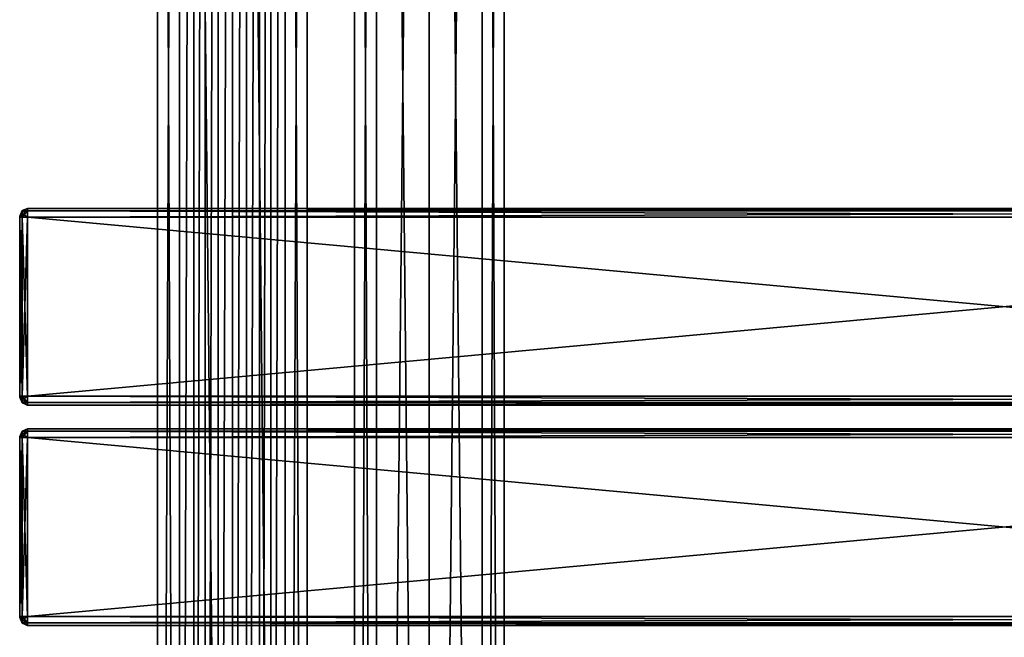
# Model space of a CAD drawing. Extents: x -54 to 446, y -6 to 1400.
# Tile 12 of 254: x -54 to 196, y 516 to 673. Entities that reach past the tile are written whole.
import ezdxf

# ---------------------------------------------------------------- set-up
doc = ezdxf.new("R2010")
doc.units = 0
doc.header["$LTSCALE"] = 52.148148
for name, color, linetype in [('292', 7, 'CONTINUOUS'), ('293', 7, 'CONTINUOUS'), ('324', 7, 'CONTINUOUS'), ('325', 7, 'CONTINUOUS'), ('496', 7, 'CONTINUOUS'), ('498', 7, 'CONTINUOUS'), ('499', 7, 'CONTINUOUS'), ('500', 7, 'CONTINUOUS'), ('501', 7, 'CONTINUOUS'), ('502', 7, 'CONTINUOUS'), ('503', 7, 'CONTINUOUS'), ('504', 7, 'CONTINUOUS'), ('505', 7, 'CONTINUOUS'), ('506', 7, 'CONTINUOUS'), ('507', 7, 'CONTINUOUS'), ('508', 7, 'CONTINUOUS'), ('509', 7, 'CONTINUOUS'), ('510', 7, 'CONTINUOUS'), ('511', 7, 'CONTINUOUS'), ('512', 7, 'CONTINUOUS'), ('513', 7, 'CONTINUOUS'), ('522', 7, 'CONTINUOUS'), ('524', 7, 'CONTINUOUS'), ('525', 7, 'CONTINUOUS'), ('526', 7, 'CONTINUOUS'), ('527', 7, 'CONTINUOUS'), ('528', 7, 'CONTINUOUS'), ('529', 7, 'CONTINUOUS'), ('530', 7, 'CONTINUOUS'), ('531', 7, 'CONTINUOUS'), ('532', 7, 'CONTINUOUS'), ('533', 7, 'CONTINUOUS'), ('534', 7, 'CONTINUOUS'), ('535', 7, 'CONTINUOUS'), ('536', 7, 'CONTINUOUS'), ('537', 7, 'CONTINUOUS'), ('538', 7, 'CONTINUOUS'), ('539', 7, 'CONTINUOUS')]:
    doc.layers.add(name, color=color, linetype=linetype)

msp = doc.modelspace()

# ---------------------------------------------------------------- linework, layer by layer
at = {"layer": '292', "color": 7, "linetype": 'CONTINUOUS'}
for points in [[(0, 2, 19), (13.44, 2, 13.44), (0, 1310, 19), (0, 2, 19)], [(0, 1310, 19), (13.44, 2, 13.44), (13.44, 1310, 13.44), (0, 1310, 19)], [(9.75, 40, -16.31), (9.75, 1272, -16.31), (13.44, 1310, -13.44), (9.75, 40, -16.31)], [(13.44, 2, -13.44), (9.75, 40, -16.31), (13.44, 1310, -13.44), (13.44, 2, -13.44)], [(19, 2), (13.44, 2, -13.44), (19, 1310), (19, 2)], [(19, 1310), (13.44, 2, -13.44), (13.44, 1310, -13.44), (19, 1310)], [(13.44, 2, 13.44), (19, 2), (13.44, 1310, 13.44), (13.44, 2, 13.44)], [(13.44, 1310, 13.44), (19, 2), (19, 1310), (13.44, 1310, 13.44)], [(6.91, 1265.12, -17.7), (9.75, 1272, -16.31), (6.91, 46.88, -17.7), (6.91, 1265.12, -17.7)], [(6.91, 46.88, -17.7), (9.75, 1272, -16.31), (9.75, 40, -16.31), (6.91, 46.88, -17.7)], [(3.63, 1262.95, -18.65), (6.91, 1265.12, -17.7), (3.63, 49.05, -18.65), (3.63, 1262.95, -18.65)], [(3.63, 49.05, -18.65), (6.91, 1265.12, -17.7), (6.91, 46.88, -17.7), (3.63, 49.05, -18.65)], [(0, 1262.25, -19), (3.63, 1262.95, -18.65), (0, 49.75, -19), (0, 1262.25, -19)], [(0, 49.75, -19), (3.63, 1262.95, -18.65), (3.63, 49.05, -18.65), (0, 49.75, -19)]]:
    msp.add_3dface(points, dxfattribs=at)
at = {"layer": '293', "color": 7, "linetype": 'CONTINUOUS'}
for points in [[(-19, 1310), (-13.44, 1310, -13.44), (-19, 2), (-19, 1310)], [(-19, 2), (-13.44, 1310, -13.44), (-13.44, 2, -13.44), (-19, 2)], [(-13.44, 1310, 13.44), (-19, 1310), (-13.44, 2, 13.44), (-13.44, 1310, 13.44)], [(-13.44, 2, 13.44), (-19, 1310), (-19, 2), (-13.44, 2, 13.44)], [(0, 2, 19), (0, 1310, 19), (-13.44, 1310, 13.44), (0, 2, 19)], [(0, 2, 19), (-13.44, 1310, 13.44), (-13.44, 2, 13.44), (0, 2, 19)], [(-13.44, 1310, -13.44), (-9.75, 1272, -16.31), (-13.44, 2, -13.44), (-13.44, 1310, -13.44)], [(-13.44, 2, -13.44), (-9.75, 1272, -16.31), (-9.75, 40, -16.31), (-13.44, 2, -13.44)], [(-9.75, 1272, -16.31), (-6.91, 1265.12, -17.7), (-9.75, 40, -16.31), (-9.75, 1272, -16.31)], [(-9.75, 40, -16.31), (-6.91, 1265.12, -17.7), (-6.91, 46.88, -17.7), (-9.75, 40, -16.31)], [(-6.91, 1265.12, -17.7), (-3.63, 1262.95, -18.65), (-6.91, 46.88, -17.7), (-6.91, 1265.12, -17.7)], [(-6.91, 46.88, -17.7), (-3.63, 1262.95, -18.65), (-3.63, 49.05, -18.65), (-6.91, 46.88, -17.7)], [(-3.63, 1262.95, -18.65), (0, 1262.25, -19), (-3.63, 49.05, -18.65), (-3.63, 1262.95, -18.65)], [(0, 1262.25, -19), (0, 49.75, -19), (-3.63, 49.05, -18.65), (0, 1262.25, -19)]]:
    msp.add_3dface(points, dxfattribs=at)
at = {"layer": '324', "color": 7, "linetype": 'CONTINUOUS'}
for points in [[(63.44, 1310, 13.44), (50, 1310, 19), (63.44, 2, 13.44), (63.44, 1310, 13.44)], [(63.44, 2, 13.44), (50, 1310, 19), (50, 2, 19), (63.44, 2, 13.44)], [(50, 1310, -19), (63.44, 1310, -13.44), (50, 2, -19), (50, 1310, -19)], [(50, 2, -19), (63.44, 1310, -13.44), (63.44, 2, -13.44), (50, 2, -19)], [(69, 1310), (63.44, 1310, 13.44), (69, 2), (69, 1310)], [(69, 2), (63.44, 1310, 13.44), (63.44, 2, 13.44), (69, 2)], [(63.44, 1310, -13.44), (69, 1310), (63.44, 2, -13.44), (63.44, 1310, -13.44)], [(63.44, 2, -13.44), (69, 1310), (69, 2), (63.44, 2, -13.44)]]:
    msp.add_3dface(points, dxfattribs=at)
at = {"layer": '325', "color": 7, "linetype": 'CONTINUOUS'}
for points in [[(31, 1310), (36.56, 1310, -13.44), (31, 2), (31, 1310)], [(31, 2), (36.56, 1310, -13.44), (36.56, 2, -13.44), (31, 2)], [(36.56, 1310, 13.44), (31, 1310), (36.56, 2, 13.44), (36.56, 1310, 13.44)], [(36.56, 2, 13.44), (31, 1310), (31, 2), (36.56, 2, 13.44)], [(50, 2, 19), (50, 1310, 19), (36.56, 1310, 13.44), (50, 2, 19)], [(50, 1310, -19), (50, 2, -19), (36.56, 2, -13.44), (50, 1310, -19)], [(36.56, 1310, -13.44), (50, 1310, -19), (36.56, 2, -13.44), (36.56, 1310, -13.44)], [(50, 2, 19), (36.56, 1310, 13.44), (36.56, 2, 13.44), (50, 2, 19)]]:
    msp.add_3dface(points, dxfattribs=at)
at = {"layer": '496', "color": 7, "linetype": 'CONTINUOUS'}
for points in [[(-54, 566.93, 26.93), (-54, 567, 26.75), (-54, 566.93, 21.07), (-54, 566.93, 26.93)], [(-54, 566.93, 21.07), (-54, 567, 26.75), (-54, 567, 21.25), (-54, 566.93, 21.07)], [(-54, 566.75, 27), (-54, 566.93, 26.93), (-54, 566.75, 21), (-54, 566.75, 27)], [(-54, 566.75, 21), (-54, 566.93, 26.93), (-54, 566.93, 21.07), (-54, 566.75, 21)], [(-54, 521.25, 27), (-54, 566.75, 27), (-54, 521.25, 21), (-54, 521.25, 27)], [(-54, 521.25, 21), (-54, 566.75, 27), (-54, 566.75, 21), (-54, 521.25, 21)], [(-54, 521.07, 26.93), (-54, 521.25, 27), (-54, 521.07, 21.07), (-54, 521.07, 26.93)], [(-54, 521.07, 21.07), (-54, 521.25, 27), (-54, 521.25, 21), (-54, 521.07, 21.07)], [(-54, 521, 26.75), (-54, 521.07, 26.93), (-54, 521, 21.25), (-54, 521, 26.75)], [(-54, 521, 21.25), (-54, 521.07, 26.93), (-54, 521.07, 21.07), (-54, 521, 21.25)]]:
    msp.add_3dface(points, dxfattribs=at)
at = {"layer": '498', "color": 7, "linetype": 'CONTINUOUS'}
for points in [[(-52, 569, 26.75), (-52, 568.34, 28.34), (444, 569, 26.75), (-52, 569, 26.75)], [(444, 569, 26.75), (-52, 568.34, 28.34), (444, 568.34, 28.34), (444, 569, 26.75)], [(-52, 568.34, 28.34), (-52, 566.75, 29), (444, 568.34, 28.34), (-52, 568.34, 28.34)], [(444, 568.34, 28.34), (-52, 566.75, 29), (444, 566.75, 29), (444, 568.34, 28.34)]]:
    msp.add_3dface(points, dxfattribs=at)
at = {"layer": '499', "color": 7, "linetype": 'CONTINUOUS'}
for points in [[(444, 566.75, 29), (-52, 566.75, 29), (444, 521.25, 29), (444, 566.75, 29)], [(-52, 566.75, 29), (-52, 521.25, 29), (444, 521.25, 29), (-52, 566.75, 29)]]:
    msp.add_3dface(points, dxfattribs=at)
at = {"layer": '500', "color": 7, "linetype": 'CONTINUOUS'}
for points in [[(444, 521.25, 29), (-52, 521.25, 29), (-52, 519.66, 28.34), (444, 521.25, 29)], [(444, 521.25, 29), (-52, 519.66, 28.34), (444, 519.66, 28.34), (444, 521.25, 29)], [(-52, 519.66, 28.34), (-52, 519, 26.75), (444, 519.66, 28.34), (-52, 519.66, 28.34)], [(444, 519.66, 28.34), (-52, 519, 26.75), (444, 519, 26.75), (444, 519.66, 28.34)]]:
    msp.add_3dface(points, dxfattribs=at)
at = {"layer": '501', "color": 7, "linetype": 'CONTINUOUS'}
for points in [[(444, 519, 26.75), (-52, 519, 26.75), (444, 519, 21.25), (444, 519, 26.75)], [(-52, 519, 26.75), (-52, 519, 21.25), (444, 519, 21.25), (-52, 519, 26.75)]]:
    msp.add_3dface(points, dxfattribs=at)
at = {"layer": '502', "color": 7, "linetype": 'CONTINUOUS'}
for points in [[(-52, 519.66, 19.66), (-52, 521.25, 19), (444, 519.66, 19.66), (-52, 519.66, 19.66)], [(444, 519.66, 19.66), (-52, 521.25, 19), (444, 521.25, 19), (444, 519.66, 19.66)], [(444, 519, 21.25), (-52, 519, 21.25), (-52, 519.66, 19.66), (444, 519, 21.25)], [(444, 519, 21.25), (-52, 519.66, 19.66), (444, 519.66, 19.66), (444, 519, 21.25)]]:
    msp.add_3dface(points, dxfattribs=at)
at = {"layer": '503', "color": 7, "linetype": 'CONTINUOUS'}
for points in [[(444, 521.25, 19), (-52, 521.25, 19), (444, 566.75, 19), (444, 521.25, 19)], [(-52, 521.25, 19), (-52, 566.75, 19), (444, 566.75, 19), (-52, 521.25, 19)]]:
    msp.add_3dface(points, dxfattribs=at)
at = {"layer": '504', "color": 7, "linetype": 'CONTINUOUS'}
for points in [[(-52, 568.34, 19.66), (-52, 569, 21.25), (444, 568.34, 19.66), (-52, 568.34, 19.66)], [(444, 568.34, 19.66), (-52, 569, 21.25), (444, 569, 21.25), (444, 568.34, 19.66)], [(444, 566.75, 19), (-52, 566.75, 19), (-52, 568.34, 19.66), (444, 566.75, 19)], [(444, 566.75, 19), (-52, 568.34, 19.66), (444, 568.34, 19.66), (444, 566.75, 19)]]:
    msp.add_3dface(points, dxfattribs=at)
at = {"layer": '505', "color": 7, "linetype": 'CONTINUOUS'}
for points in [[(-52, 569, 26.75), (444, 569, 26.75), (-52, 569, 21.25), (-52, 569, 26.75)], [(-52, 569, 21.25), (444, 569, 26.75), (444, 569, 21.25), (-52, 569, 21.25)]]:
    msp.add_3dface(points, dxfattribs=at)
at = {"layer": '506', "color": 7, "linetype": 'CONTINUOUS'}
for points in [[(-54, 567, 26.75), (-54, 566.93, 26.93), (-53.41, 568.41, 26.75), (-54, 567, 26.75)], [(-53.41, 568.41, 26.75), (-54, 566.93, 26.93), (-53.41, 568.19, 27.58), (-53.41, 568.41, 26.75)], [(-53.41, 568.19, 27.58), (-54, 566.93, 26.93), (-53.41, 567.58, 28.19), (-53.41, 568.19, 27.58)], [(-54, 566.93, 26.93), (-54, 566.75, 27), (-53.41, 567.58, 28.19), (-54, 566.93, 26.93)], [(-54, 566.75, 27), (-53.41, 566.75, 28.41), (-53.41, 567.58, 28.19), (-54, 566.75, 27)], [(-52, 568.34, 28.34), (-52, 569, 26.75), (-53.41, 568.19, 27.58), (-52, 568.34, 28.34)], [(-52, 569, 26.75), (-53.41, 568.41, 26.75), (-53.41, 568.19, 27.58), (-52, 569, 26.75)], [(-52, 566.75, 29), (-52, 568.34, 28.34), (-53.41, 566.75, 28.41), (-52, 566.75, 29)], [(-53.41, 566.75, 28.41), (-52, 568.34, 28.34), (-53.41, 567.58, 28.19), (-53.41, 566.75, 28.41)], [(-52, 568.34, 28.34), (-53.41, 568.19, 27.58), (-53.41, 567.58, 28.19), (-52, 568.34, 28.34)]]:
    msp.add_3dface(points, dxfattribs=at)
at = {"layer": '507', "color": 7, "linetype": 'CONTINUOUS'}
for points in [[(-54, 566.75, 27), (-54, 521.25, 27), (-53.41, 521.25, 28.41), (-54, 566.75, 27)], [(-54, 566.75, 27), (-53.41, 521.25, 28.41), (-53.41, 566.75, 28.41), (-54, 566.75, 27)], [(-52, 521.25, 29), (-52, 566.75, 29), (-53.41, 566.75, 28.41), (-52, 521.25, 29)], [(-53.41, 521.25, 28.41), (-52, 521.25, 29), (-53.41, 566.75, 28.41), (-53.41, 521.25, 28.41)]]:
    msp.add_3dface(points, dxfattribs=at)
at = {"layer": '508', "color": 7, "linetype": 'CONTINUOUS'}
for points in [[(-54, 521.25, 27), (-54, 521.07, 26.93), (-53.41, 521.25, 28.41), (-54, 521.25, 27)], [(-53.41, 521.25, 28.41), (-54, 521.07, 26.93), (-53.41, 520.42, 28.19), (-53.41, 521.25, 28.41)], [(-54, 521.07, 26.93), (-54, 521, 26.75), (-53.41, 519.81, 27.58), (-54, 521.07, 26.93)], [(-53.41, 520.42, 28.19), (-54, 521.07, 26.93), (-53.41, 519.81, 27.58), (-53.41, 520.42, 28.19)], [(-54, 521, 26.75), (-53.41, 519.59, 26.75), (-53.41, 519.81, 27.58), (-54, 521, 26.75)], [(-52, 519.66, 28.34), (-52, 521.25, 29), (-53.41, 520.42, 28.19), (-52, 519.66, 28.34)], [(-52, 521.25, 29), (-53.41, 521.25, 28.41), (-53.41, 520.42, 28.19), (-52, 521.25, 29)], [(-52, 519.66, 28.34), (-53.41, 520.42, 28.19), (-53.41, 519.81, 27.58), (-52, 519.66, 28.34)], [(-53.41, 519.59, 26.75), (-52, 519.66, 28.34), (-53.41, 519.81, 27.58), (-53.41, 519.59, 26.75)], [(-52, 519, 26.75), (-52, 519.66, 28.34), (-53.41, 519.59, 26.75), (-52, 519, 26.75)]]:
    msp.add_3dface(points, dxfattribs=at)
at = {"layer": '509', "color": 7, "linetype": 'CONTINUOUS'}
for points in [[(-54, 521, 26.75), (-54, 521, 21.25), (-53.41, 519.59, 21.25), (-54, 521, 26.75)], [(-54, 521, 26.75), (-53.41, 519.59, 21.25), (-53.41, 519.59, 26.75), (-54, 521, 26.75)], [(-52, 519, 21.25), (-52, 519, 26.75), (-53.41, 519.59, 26.75), (-52, 519, 21.25)], [(-53.41, 519.59, 21.25), (-52, 519, 21.25), (-53.41, 519.59, 26.75), (-53.41, 519.59, 21.25)]]:
    msp.add_3dface(points, dxfattribs=at)
at = {"layer": '510', "color": 7, "linetype": 'CONTINUOUS'}
for points in [[(-54, 521.07, 21.07), (-54, 521.25, 21), (-53.41, 520.42, 19.81), (-54, 521.07, 21.07)], [(-54, 521.25, 21), (-53.41, 521.25, 19.59), (-53.41, 520.42, 19.81), (-54, 521.25, 21)], [(-54, 521, 21.25), (-54, 521.07, 21.07), (-53.41, 519.59, 21.25), (-54, 521, 21.25)], [(-53.41, 519.59, 21.25), (-54, 521.07, 21.07), (-53.41, 519.81, 20.42), (-53.41, 519.59, 21.25)], [(-53.41, 519.81, 20.42), (-54, 521.07, 21.07), (-53.41, 520.42, 19.81), (-53.41, 519.81, 20.42)], [(-52, 521.25, 19), (-52, 519.66, 19.66), (-53.41, 521.25, 19.59), (-52, 521.25, 19)], [(-53.41, 521.25, 19.59), (-52, 519.66, 19.66), (-53.41, 520.42, 19.81), (-53.41, 521.25, 19.59)], [(-52, 519.66, 19.66), (-53.41, 519.81, 20.42), (-53.41, 520.42, 19.81), (-52, 519.66, 19.66)], [(-52, 519.66, 19.66), (-52, 519, 21.25), (-53.41, 519.81, 20.42), (-52, 519.66, 19.66)], [(-52, 519, 21.25), (-53.41, 519.59, 21.25), (-53.41, 519.81, 20.42), (-52, 519, 21.25)]]:
    msp.add_3dface(points, dxfattribs=at)
at = {"layer": '511', "color": 7, "linetype": 'CONTINUOUS'}
for points in [[(-54, 521.25, 21), (-54, 566.75, 21), (-53.41, 566.75, 19.59), (-54, 521.25, 21)], [(-54, 521.25, 21), (-53.41, 566.75, 19.59), (-53.41, 521.25, 19.59), (-54, 521.25, 21)], [(-52, 566.75, 19), (-52, 521.25, 19), (-53.41, 521.25, 19.59), (-52, 566.75, 19)], [(-53.41, 566.75, 19.59), (-52, 566.75, 19), (-53.41, 521.25, 19.59), (-53.41, 566.75, 19.59)]]:
    msp.add_3dface(points, dxfattribs=at)
at = {"layer": '512', "color": 7, "linetype": 'CONTINUOUS'}
for points in [[(-54, 567, 21.25), (-53.41, 568.41, 21.25), (-53.41, 568.19, 20.42), (-54, 567, 21.25)], [(-54, 566.93, 21.07), (-54, 567, 21.25), (-53.41, 568.19, 20.42), (-54, 566.93, 21.07)], [(-53.41, 567.58, 19.81), (-54, 566.93, 21.07), (-53.41, 568.19, 20.42), (-53.41, 567.58, 19.81)], [(-53.41, 566.75, 19.59), (-54, 566.93, 21.07), (-53.41, 567.58, 19.81), (-53.41, 566.75, 19.59)], [(-52, 569, 21.25), (-52, 568.34, 19.66), (-53.41, 568.41, 21.25), (-52, 569, 21.25)], [(-53.41, 568.41, 21.25), (-52, 568.34, 19.66), (-53.41, 568.19, 20.42), (-53.41, 568.41, 21.25)], [(-52, 568.34, 19.66), (-52, 566.75, 19), (-53.41, 567.58, 19.81), (-52, 568.34, 19.66)], [(-52, 568.34, 19.66), (-53.41, 567.58, 19.81), (-53.41, 568.19, 20.42), (-52, 568.34, 19.66)], [(-52, 566.75, 19), (-53.41, 566.75, 19.59), (-53.41, 567.58, 19.81), (-52, 566.75, 19)], [(-54, 566.75, 21), (-54, 566.93, 21.07), (-53.41, 566.75, 19.59), (-54, 566.75, 21)]]:
    msp.add_3dface(points, dxfattribs=at)
at = {"layer": '513', "color": 7, "linetype": 'CONTINUOUS'}
for points in [[(-54, 567, 21.25), (-54, 567, 26.75), (-53.41, 568.41, 26.75), (-54, 567, 21.25)], [(-53.41, 568.41, 21.25), (-54, 567, 21.25), (-53.41, 568.41, 26.75), (-53.41, 568.41, 21.25)], [(-52, 569, 26.75), (-52, 569, 21.25), (-53.41, 568.41, 21.25), (-52, 569, 26.75)], [(-52, 569, 26.75), (-53.41, 568.41, 21.25), (-53.41, 568.41, 26.75), (-52, 569, 26.75)]]:
    msp.add_3dface(points, dxfattribs=at)
at = {"layer": '522', "color": 7, "linetype": 'CONTINUOUS'}
for points in [[(-54, 622.93, 26.93), (-54, 623, 26.75), (-54, 622.93, 21.07), (-54, 622.93, 26.93)], [(-54, 622.93, 21.07), (-54, 623, 26.75), (-54, 623, 21.25), (-54, 622.93, 21.07)], [(-54, 622.75, 27), (-54, 622.93, 26.93), (-54, 622.75, 21), (-54, 622.75, 27)], [(-54, 622.75, 21), (-54, 622.93, 26.93), (-54, 622.93, 21.07), (-54, 622.75, 21)], [(-54, 577.25, 27), (-54, 622.75, 27), (-54, 577.25, 21), (-54, 577.25, 27)], [(-54, 577.25, 21), (-54, 622.75, 27), (-54, 622.75, 21), (-54, 577.25, 21)], [(-54, 577.07, 26.93), (-54, 577.25, 27), (-54, 577.07, 21.07), (-54, 577.07, 26.93)], [(-54, 577.07, 21.07), (-54, 577.25, 27), (-54, 577.25, 21), (-54, 577.07, 21.07)], [(-54, 577, 26.75), (-54, 577.07, 26.93), (-54, 577, 21.25), (-54, 577, 26.75)], [(-54, 577, 21.25), (-54, 577.07, 26.93), (-54, 577.07, 21.07), (-54, 577, 21.25)]]:
    msp.add_3dface(points, dxfattribs=at)
at = {"layer": '524', "color": 7, "linetype": 'CONTINUOUS'}
for points in [[(-52, 625, 26.75), (-52, 624.34, 28.34), (444, 625, 26.75), (-52, 625, 26.75)], [(444, 625, 26.75), (-52, 624.34, 28.34), (444, 624.34, 28.34), (444, 625, 26.75)], [(-52, 624.34, 28.34), (-52, 622.75, 29), (444, 624.34, 28.34), (-52, 624.34, 28.34)], [(444, 624.34, 28.34), (-52, 622.75, 29), (444, 622.75, 29), (444, 624.34, 28.34)]]:
    msp.add_3dface(points, dxfattribs=at)
at = {"layer": '525', "color": 7, "linetype": 'CONTINUOUS'}
for points in [[(444, 622.75, 29), (-52, 622.75, 29), (444, 577.25, 29), (444, 622.75, 29)], [(-52, 622.75, 29), (-52, 577.25, 29), (444, 577.25, 29), (-52, 622.75, 29)]]:
    msp.add_3dface(points, dxfattribs=at)
at = {"layer": '526', "color": 7, "linetype": 'CONTINUOUS'}
for points in [[(444, 577.25, 29), (-52, 577.25, 29), (-52, 575.66, 28.34), (444, 577.25, 29)], [(444, 577.25, 29), (-52, 575.66, 28.34), (444, 575.66, 28.34), (444, 577.25, 29)], [(-52, 575.66, 28.34), (-52, 575, 26.75), (444, 575.66, 28.34), (-52, 575.66, 28.34)], [(444, 575.66, 28.34), (-52, 575, 26.75), (444, 575, 26.75), (444, 575.66, 28.34)]]:
    msp.add_3dface(points, dxfattribs=at)
at = {"layer": '527', "color": 7, "linetype": 'CONTINUOUS'}
for points in [[(444, 575, 26.75), (-52, 575, 26.75), (444, 575, 21.25), (444, 575, 26.75)], [(-52, 575, 26.75), (-52, 575, 21.25), (444, 575, 21.25), (-52, 575, 26.75)]]:
    msp.add_3dface(points, dxfattribs=at)
at = {"layer": '528', "color": 7, "linetype": 'CONTINUOUS'}
for points in [[(-52, 575.66, 19.66), (-52, 577.25, 19), (444, 575.66, 19.66), (-52, 575.66, 19.66)], [(444, 575.66, 19.66), (-52, 577.25, 19), (444, 577.25, 19), (444, 575.66, 19.66)], [(444, 575, 21.25), (-52, 575, 21.25), (-52, 575.66, 19.66), (444, 575, 21.25)], [(444, 575, 21.25), (-52, 575.66, 19.66), (444, 575.66, 19.66), (444, 575, 21.25)]]:
    msp.add_3dface(points, dxfattribs=at)
at = {"layer": '529', "color": 7, "linetype": 'CONTINUOUS'}
for points in [[(444, 577.25, 19), (-52, 577.25, 19), (444, 622.75, 19), (444, 577.25, 19)], [(-52, 577.25, 19), (-52, 622.75, 19), (444, 622.75, 19), (-52, 577.25, 19)]]:
    msp.add_3dface(points, dxfattribs=at)
at = {"layer": '530', "color": 7, "linetype": 'CONTINUOUS'}
for points in [[(-52, 624.34, 19.66), (-52, 625, 21.25), (444, 624.34, 19.66), (-52, 624.34, 19.66)], [(444, 624.34, 19.66), (-52, 625, 21.25), (444, 625, 21.25), (444, 624.34, 19.66)], [(444, 622.75, 19), (-52, 622.75, 19), (-52, 624.34, 19.66), (444, 622.75, 19)], [(444, 622.75, 19), (-52, 624.34, 19.66), (444, 624.34, 19.66), (444, 622.75, 19)]]:
    msp.add_3dface(points, dxfattribs=at)
at = {"layer": '531', "color": 7, "linetype": 'CONTINUOUS'}
for points in [[(-52, 625, 26.75), (444, 625, 26.75), (-52, 625, 21.25), (-52, 625, 26.75)], [(-52, 625, 21.25), (444, 625, 26.75), (444, 625, 21.25), (-52, 625, 21.25)]]:
    msp.add_3dface(points, dxfattribs=at)
at = {"layer": '532', "color": 7, "linetype": 'CONTINUOUS'}
for points in [[(-52, 624.34, 28.34), (-52, 625, 26.75), (-53.41, 624.19, 27.58), (-52, 624.34, 28.34)], [(-52, 625, 26.75), (-53.41, 624.41, 26.75), (-53.41, 624.19, 27.58), (-52, 625, 26.75)], [(-54, 623, 26.75), (-54, 622.93, 26.93), (-53.41, 624.41, 26.75), (-54, 623, 26.75)], [(-53.41, 624.41, 26.75), (-54, 622.93, 26.93), (-53.41, 624.19, 27.58), (-53.41, 624.41, 26.75)], [(-53.41, 624.19, 27.58), (-54, 622.93, 26.93), (-53.41, 623.58, 28.19), (-53.41, 624.19, 27.58)], [(-54, 622.93, 26.93), (-54, 622.75, 27), (-53.41, 623.58, 28.19), (-54, 622.93, 26.93)], [(-54, 622.75, 27), (-53.41, 622.75, 28.41), (-53.41, 623.58, 28.19), (-54, 622.75, 27)], [(-52, 622.75, 29), (-52, 624.34, 28.34), (-53.41, 622.75, 28.41), (-52, 622.75, 29)], [(-53.41, 622.75, 28.41), (-52, 624.34, 28.34), (-53.41, 623.58, 28.19), (-53.41, 622.75, 28.41)], [(-52, 624.34, 28.34), (-53.41, 624.19, 27.58), (-53.41, 623.58, 28.19), (-52, 624.34, 28.34)]]:
    msp.add_3dface(points, dxfattribs=at)
at = {"layer": '533', "color": 7, "linetype": 'CONTINUOUS'}
for points in [[(-54, 622.75, 27), (-54, 577.25, 27), (-53.41, 577.25, 28.41), (-54, 622.75, 27)], [(-54, 622.75, 27), (-53.41, 577.25, 28.41), (-53.41, 622.75, 28.41), (-54, 622.75, 27)], [(-52, 577.25, 29), (-52, 622.75, 29), (-53.41, 622.75, 28.41), (-52, 577.25, 29)], [(-53.41, 577.25, 28.41), (-52, 577.25, 29), (-53.41, 622.75, 28.41), (-53.41, 577.25, 28.41)]]:
    msp.add_3dface(points, dxfattribs=at)
at = {"layer": '534', "color": 7, "linetype": 'CONTINUOUS'}
for points in [[(-54, 577.25, 27), (-54, 577.07, 26.93), (-53.41, 577.25, 28.41), (-54, 577.25, 27)], [(-53.41, 577.25, 28.41), (-54, 577.07, 26.93), (-53.41, 576.42, 28.19), (-53.41, 577.25, 28.41)], [(-54, 577.07, 26.93), (-54, 577, 26.75), (-53.41, 575.81, 27.58), (-54, 577.07, 26.93)], [(-53.41, 576.42, 28.19), (-54, 577.07, 26.93), (-53.41, 575.81, 27.58), (-53.41, 576.42, 28.19)], [(-54, 577, 26.75), (-53.41, 575.59, 26.75), (-53.41, 575.81, 27.58), (-54, 577, 26.75)], [(-52, 575.66, 28.34), (-52, 577.25, 29), (-53.41, 576.42, 28.19), (-52, 575.66, 28.34)], [(-52, 577.25, 29), (-53.41, 577.25, 28.41), (-53.41, 576.42, 28.19), (-52, 577.25, 29)], [(-52, 575.66, 28.34), (-53.41, 576.42, 28.19), (-53.41, 575.81, 27.58), (-52, 575.66, 28.34)], [(-53.41, 575.59, 26.75), (-52, 575.66, 28.34), (-53.41, 575.81, 27.58), (-53.41, 575.59, 26.75)], [(-52, 575, 26.75), (-52, 575.66, 28.34), (-53.41, 575.59, 26.75), (-52, 575, 26.75)]]:
    msp.add_3dface(points, dxfattribs=at)
at = {"layer": '535', "color": 7, "linetype": 'CONTINUOUS'}
for points in [[(-54, 577, 26.75), (-54, 577, 21.25), (-53.41, 575.59, 21.25), (-54, 577, 26.75)], [(-54, 577, 26.75), (-53.41, 575.59, 21.25), (-53.41, 575.59, 26.75), (-54, 577, 26.75)], [(-52, 575, 21.25), (-52, 575, 26.75), (-53.41, 575.59, 26.75), (-52, 575, 21.25)], [(-53.41, 575.59, 21.25), (-52, 575, 21.25), (-53.41, 575.59, 26.75), (-53.41, 575.59, 21.25)]]:
    msp.add_3dface(points, dxfattribs=at)
at = {"layer": '536', "color": 7, "linetype": 'CONTINUOUS'}
for points in [[(-54, 577.07, 21.07), (-54, 577.25, 21), (-53.41, 576.42, 19.81), (-54, 577.07, 21.07)], [(-54, 577.25, 21), (-53.41, 577.25, 19.59), (-53.41, 576.42, 19.81), (-54, 577.25, 21)], [(-54, 577, 21.25), (-54, 577.07, 21.07), (-53.41, 575.59, 21.25), (-54, 577, 21.25)], [(-53.41, 575.59, 21.25), (-54, 577.07, 21.07), (-53.41, 575.81, 20.42), (-53.41, 575.59, 21.25)], [(-53.41, 575.81, 20.42), (-54, 577.07, 21.07), (-53.41, 576.42, 19.81), (-53.41, 575.81, 20.42)], [(-52, 577.25, 19), (-52, 575.66, 19.66), (-53.41, 577.25, 19.59), (-52, 577.25, 19)], [(-53.41, 577.25, 19.59), (-52, 575.66, 19.66), (-53.41, 576.42, 19.81), (-53.41, 577.25, 19.59)], [(-52, 575.66, 19.66), (-53.41, 575.81, 20.42), (-53.41, 576.42, 19.81), (-52, 575.66, 19.66)], [(-52, 575.66, 19.66), (-52, 575, 21.25), (-53.41, 575.81, 20.42), (-52, 575.66, 19.66)], [(-52, 575, 21.25), (-53.41, 575.59, 21.25), (-53.41, 575.81, 20.42), (-52, 575, 21.25)]]:
    msp.add_3dface(points, dxfattribs=at)
at = {"layer": '537', "color": 7, "linetype": 'CONTINUOUS'}
for points in [[(-54, 577.25, 21), (-54, 622.75, 21), (-53.41, 622.75, 19.59), (-54, 577.25, 21)], [(-54, 577.25, 21), (-53.41, 622.75, 19.59), (-53.41, 577.25, 19.59), (-54, 577.25, 21)], [(-52, 622.75, 19), (-52, 577.25, 19), (-53.41, 577.25, 19.59), (-52, 622.75, 19)], [(-53.41, 622.75, 19.59), (-52, 622.75, 19), (-53.41, 577.25, 19.59), (-53.41, 622.75, 19.59)]]:
    msp.add_3dface(points, dxfattribs=at)
at = {"layer": '538', "color": 7, "linetype": 'CONTINUOUS'}
for points in [[(-52, 625, 21.25), (-52, 624.34, 19.66), (-53.41, 624.41, 21.25), (-52, 625, 21.25)], [(-54, 623, 21.25), (-53.41, 624.41, 21.25), (-53.41, 624.19, 20.42), (-54, 623, 21.25)], [(-54, 622.93, 21.07), (-54, 623, 21.25), (-53.41, 624.19, 20.42), (-54, 622.93, 21.07)], [(-53.41, 623.58, 19.81), (-54, 622.93, 21.07), (-53.41, 624.19, 20.42), (-53.41, 623.58, 19.81)], [(-53.41, 622.75, 19.59), (-54, 622.93, 21.07), (-53.41, 623.58, 19.81), (-53.41, 622.75, 19.59)], [(-54, 622.75, 21), (-54, 622.93, 21.07), (-53.41, 622.75, 19.59), (-54, 622.75, 21)], [(-53.41, 624.41, 21.25), (-52, 624.34, 19.66), (-53.41, 624.19, 20.42), (-53.41, 624.41, 21.25)], [(-52, 624.34, 19.66), (-52, 622.75, 19), (-53.41, 623.58, 19.81), (-52, 624.34, 19.66)], [(-52, 624.34, 19.66), (-53.41, 623.58, 19.81), (-53.41, 624.19, 20.42), (-52, 624.34, 19.66)], [(-52, 622.75, 19), (-53.41, 622.75, 19.59), (-53.41, 623.58, 19.81), (-52, 622.75, 19)]]:
    msp.add_3dface(points, dxfattribs=at)
at = {"layer": '539', "color": 7, "linetype": 'CONTINUOUS'}
for points in [[(-52, 625, 26.75), (-52, 625, 21.25), (-53.41, 624.41, 21.25), (-52, 625, 26.75)], [(-52, 625, 26.75), (-53.41, 624.41, 21.25), (-53.41, 624.41, 26.75), (-52, 625, 26.75)], [(-54, 623, 21.25), (-54, 623, 26.75), (-53.41, 624.41, 26.75), (-54, 623, 21.25)], [(-53.41, 624.41, 21.25), (-54, 623, 21.25), (-53.41, 624.41, 26.75), (-53.41, 624.41, 21.25)]]:
    msp.add_3dface(points, dxfattribs=at)

doc.saveas('drawing.dxf')
